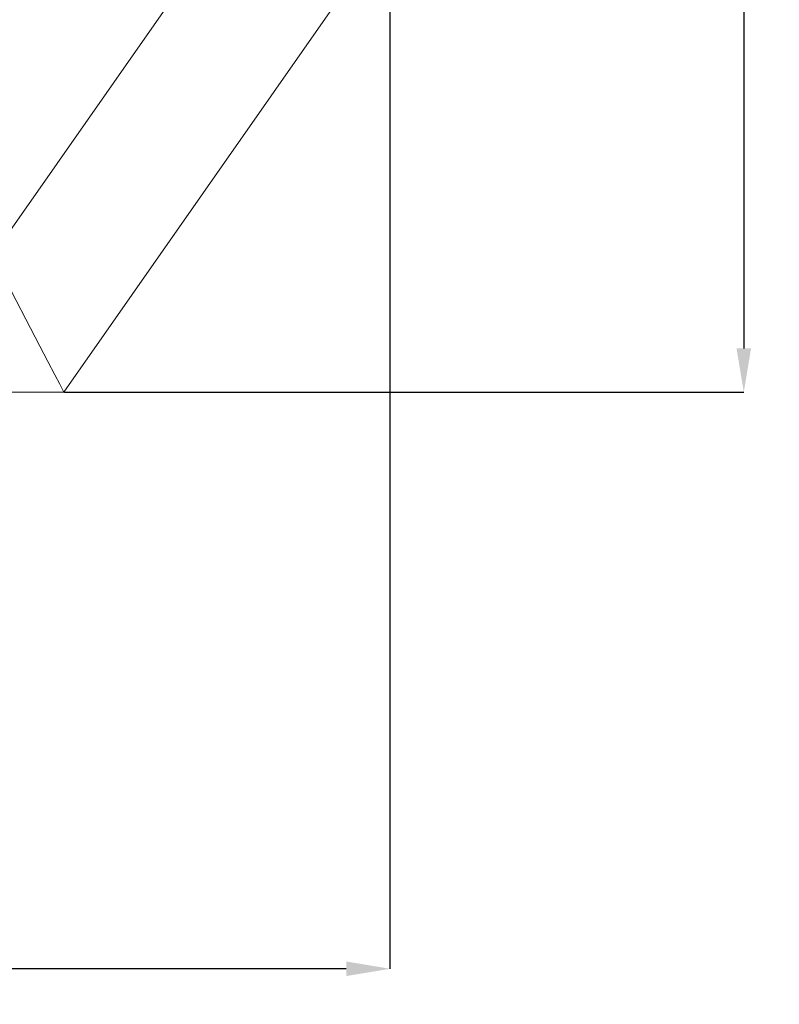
# Model space of a CAD drawing. Header units: millimetres. Extents: x 3925 to 5043, y -86 to 778.
# Tile 76 of 157: x 4463 to 4532, y 359 to 449. Entities that reach past the tile are written whole.
import ezdxf

# ---------------------------------------------------------------- set-up
doc = ezdxf.new("R2010")
doc.units = ezdxf.units.MM
doc.header["$LTSCALE"] = 46.255
doc.header["$PDMODE"] = 3
doc.header["$PDSIZE"] = 1
doc.layers.get('Defpoints').update_dxf_attribs({"linetype": 'CONTINUOUS'})
doc.layers.add('140-154101-01_RIGGDXF_DIMENSION', color=7, linetype='CONTINUOUS')
doc.layers.add('140-154101-0DXF_CONTINUOUS_LINE', color=7, linetype='CONTINUOUS')
doc.styles.add('SLDTEXTSTYLE0', font='arialbd.ttf', dxfattribs={"height": 5.5})
doc.dimstyles.new('SLDDIMSTYLE2', dxfattribs={"dimtxt": 5.650301, "dimasz": 4.572, "dimexe": 0, "dimexo": 0.0625, "dimgap": 1.412575, "dimtad": 0, "dimtih": 1, "dimtoh": 1, "dimlfac": 3.5, "dimrnd": 1e-09, "dimzin": 4, "dimdsep": 46, "dimtxsty": 'SLDTEXTSTYLE0', "dimsah": 1, "dimcen": 0.09, "dimadec": 0, "dimazin": 1, "dimtol": 1, "dimtp": 0.5, "dimtm": 0.5, "dimtfac": 1, "dimtdec": 1, "dimtofl": 0, "dimtmove": 0, "dimatfit": 3, "dimfxl": 1, "dimfrac": 2, "dimtolj": 1, "dimarcsym": 0})

# ---------------------------------------------------------------- blocks, each defined once
blk = doc.blocks.new('*D70')
at = {"layer": '140-154101-01_RIGGDXF_DIMENSION', "color": 0, "linetype": 'Continuous', "lineweight": -2}
for p, q in [((4486.773, 581.118), (4529.109, 581.118)), ((4529.109, 577.118), (4529.109, 419.237)), ((4466.902, 415.237), (4529.109, 415.237))]:
    blk.add_line(p, q, dxfattribs=at)
at = {"layer": '140-154101-01_RIGGDXF_DIMENSION', "color": 0, "linetype": 'Continuous'}
for points in [[(4528.442, 577.118), (4529.775, 577.118), (4529.109, 581.118)], [(4528.442, 419.237), (4529.775, 419.237), (4529.109, 415.237)]]:
    blk.add_solid(points, dxfattribs=at)
at = {"layer": 'Defpoints', "color": 0, "linetype": 'Continuous'}
for p in [(4486.711, 581.118), (4466.84, 415.237), (4529.109, 415.237)]:
    blk.add_point(p, dxfattribs=at)
at = {"layer": '140-154101-01_RIGGDXF_DIMENSION', "color": 0, "linetype": 'Continuous', "insert": (4524.16, 498.178), "char_height": 5.5, "attachment_point": 5, "rotation": 90, "style": 'SLDTEXTSTYLE0'}
blk.add_mtext('\\A1;663.53 [26.12]', dxfattribs=at)
blk = doc.blocks.new('*D71')
at = {"layer": '140-154101-01_RIGGDXF_DIMENSION', "color": 0, "linetype": 'Continuous', "lineweight": -2}
for p, q in [((4325.461, 463.556), (4325.461, 362.457)), ((4496.711, 463.556), (4496.711, 362.457)), ((4492.711, 362.457), (4329.461, 362.457))]:
    blk.add_line(p, q, dxfattribs=at)
at = {"layer": '140-154101-01_RIGGDXF_DIMENSION', "color": 0, "linetype": 'Continuous'}
for points in [[(4329.461, 363.124), (4329.461, 361.791), (4325.461, 362.457)], [(4492.711, 363.124), (4492.711, 361.791), (4496.711, 362.457)]]:
    blk.add_solid(points, dxfattribs=at)
at = {"layer": 'Defpoints', "color": 0, "linetype": 'Continuous'}
for p in [(4325.461, 463.618), (4496.711, 463.618), (4325.461, 362.457)]:
    blk.add_point(p, dxfattribs=at)
at = {"layer": '140-154101-01_RIGGDXF_DIMENSION', "color": 0, "linetype": 'Continuous', "insert": (4414.44, 367.406), "char_height": 5.5, "attachment_point": 5, "style": 'SLDTEXTSTYLE0'}
blk.add_mtext('\\A1;685.00 [26.97]', dxfattribs=at)

msp = doc.modelspace()

# ---------------------------------------------------------------- linework, layer by layer
at = {"layer": '140-154101-0DXF_CONTINUOUS_LINE', "color": 7, "linetype": 'Continuous', "lineweight": 0}
for p, q in [((4460.3324, 427.7368), (4483.6386, 461.0214)), ((4493.878, 453.8517), (4466.8395, 415.2368)), ((4450.0485, 415.2368), (4466.8395, 415.2368))]:
    msp.add_line(p, q, dxfattribs=at)
for points in [[(4463.79, 421.0947), (4462.0401, 424.4565), (4461.2913, 425.8949), (4460.7525, 426.9295), (4460.4358, 427.5382), (4460.3324, 427.7368)], [(4466.8395, 415.2368), (4466.7434, 415.4212), (4466.4668, 415.9532), (4466.0141, 416.822), (4465.379, 418.0424), (4464.646, 419.4507), (4463.79, 421.0947)]]:
    msp.add_lwpolyline(points, dxfattribs=at)

# ---------------------------------------------------------------- dimensions: what is measured, and where the dimension line sits
at = {"layer": '140-154101-01_RIGGDXF_DIMENSION', "color": 2, "linetype": 'Continuous'}
dim = msp.add_linear_dim(base=(4529.1087, 415.2368), p1=(4486.711, 581.1183), p2=(4466.8395, 415.2368), angle=90, dimstyle='SLDDIMSTYLE2', override={"dimtxt": 5, "dimasz": 4, "dimtad": 1, "dimtih": 0, "dimtoh": 0, "dimlfac": 4, "dimtol": 0, "dimtp": 0.01, "dimtm": 0.01, "dimtdec": 2, "dimtofl": 1, "dimtzin": 0}, dxfattribs=at)
dim.commit()
dim.dimension.update_dxf_attribs({"geometry": '*D70', "text_midpoint": (4524.1602, 498.1775)})
dim = msp.add_linear_dim(base=(4325.461, 362.4572), p1=(4496.711, 463.6183), p2=(4325.461, 463.6183), dimstyle='SLDDIMSTYLE2', override={"dimtxt": 5, "dimasz": 4, "dimtad": 1, "dimtih": 0, "dimtoh": 0, "dimlfac": 4, "dimtol": 0, "dimtp": 0.01, "dimtm": 0.01, "dimtdec": 2, "dimtofl": 1, "dimtzin": 0}, dxfattribs=at)
dim.commit()
dim.dimension.update_dxf_attribs({"geometry": '*D71', "text_midpoint": (4414.4397, 362.4572), "dimtype": 160})

doc.saveas('drawing.dxf')
